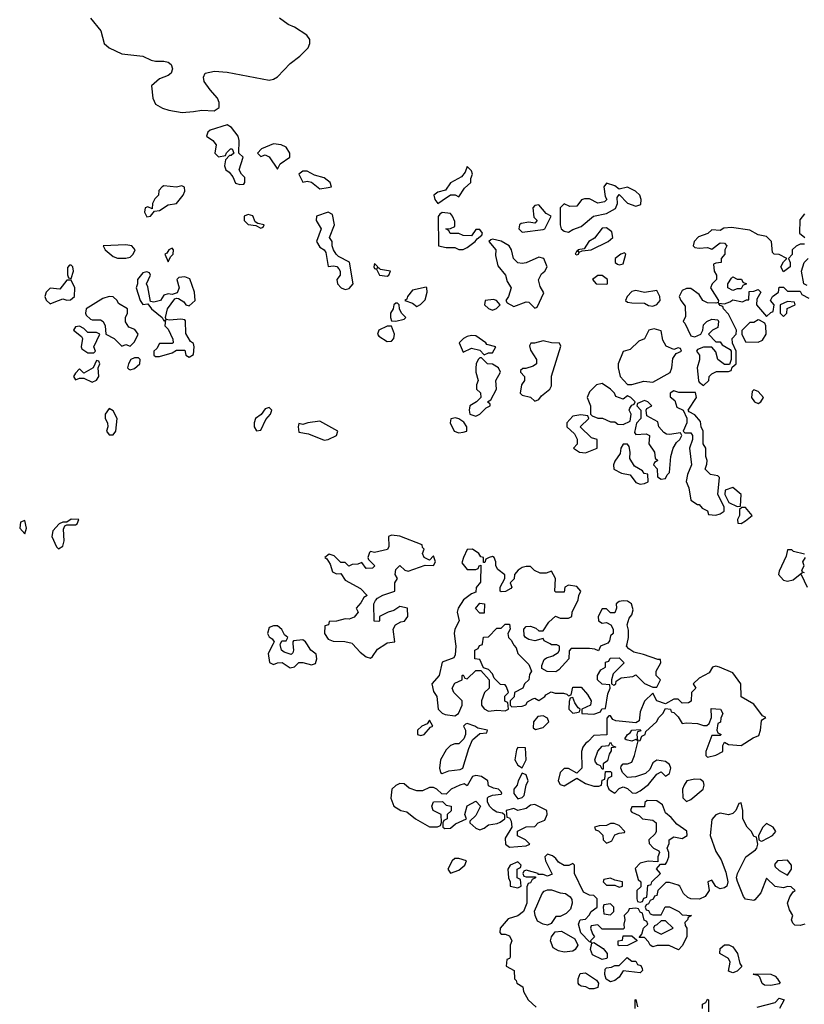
# Model space of a CAD drawing. Header units: inches. Extents: x 2789275 to 2951659, y 860290 to 1033804.
# Tile 172 of 256: x 2860006 to 2863729, y 1018289 to 1022963. Entities that reach past the tile are written whole.
import ezdxf

# ---------------------------------------------------------------- set-up
doc = ezdxf.new("R2010")
doc.units = ezdxf.units.IN
doc.header["$MEASUREMENT"] = 0
doc.layers.add('C8061', color=7, linetype='Continuous')
doc.layers.add('C8062', color=7, linetype='Continuous')

msp = doc.modelspace()

# ---------------------------------------------------------------- linework, layer by layer
at = {"layer": 'C8061', "color": 2, "elevation": 2}
for points in [[(2861208.7, 1020000), (2861184.9, 1019955.1), (2861191.3, 1019911.3), (2861210, 1019902), (2861229.1, 1019910.9), (2861251.1, 1019911.1), (2861290, 1019886), (2861310, 1019892), (2861330, 1019912), (2861350, 1019912), (2861390, 1019901), (2861410, 1019906.8), (2861416, 1019930), (2861412, 1019952), (2861388, 1019970), (2861368.5, 1020000)], [(2861302.7, 1020000), (2861304.7, 1019970), (2861302, 1019958), (2861294, 1019950), (2861260.2, 1019960.2), (2861248.7, 1019970), (2861242, 1019998), (2861243, 1020000)], [(2861585.4, 1020000), (2861621.1, 1019961.1), (2861650, 1019938), (2861670, 1019932), (2861680.4, 1019939.6), (2861704.5, 1019975.5), (2861742.7, 1020000)], [(2862074.5, 1020000), (2862076, 1019990), (2862071.6, 1019948.4), (2862065.4, 1019934.6), (2862010, 1019914), (2861996, 1019850), (2861961, 1019810), (2861970, 1019774), (2861984.7, 1019750), (2861991.3, 1019690), (2862010, 1019671.3), (2862024.9, 1019664.9), (2862070, 1019658), (2862088, 1019670), (2862106, 1019710), (2862106, 1019730), (2862066, 1019770), (2862058, 1019790), (2862070, 1019814), (2862106, 1019830), (2862106, 1019850), (2862110, 1019854), (2862118, 1019838), (2862130, 1019834), (2862170, 1019874), (2862194, 1019874), (2862234, 1019830), (2862234, 1019790), (2862212, 1019770), (2862198, 1019730), (2862198, 1019710), (2862210, 1019692), (2862230, 1019681), (2862270, 1019686), (2862310, 1019682), (2862326, 1019690), (2862322, 1019722), (2862310, 1019726), (2862308.4, 1019731.6), (2862308, 1019752), (2862326, 1019770), (2862316.4, 1019796.4), (2862310, 1019806), (2862287.3, 1019807.3), (2862258, 1019838), (2862250, 1019858), (2862230, 1019878), (2862206, 1019886), (2862190, 1019926), (2862166, 1019930), (2862166, 1019970), (2862182, 1019978), (2862187.3, 1019992.7), (2862202, 1019998), (2862202.3, 1020000)], [(2862347, 1020000), (2862350, 1019994), (2862362, 1019982), (2862370, 1019954), (2862422, 1019902), (2862434, 1019870), (2862425.4, 1019854.6), (2862422, 1019830), (2862402, 1019810), (2862394, 1019790), (2862354, 1019770), (2862351.6, 1019748.4), (2862334, 1019730), (2862334, 1019710), (2862342, 1019702), (2862390, 1019704.7), (2862408.4, 1019711.6), (2862415.3, 1019724.7), (2862440.4, 1019739.6), (2862450, 1019742), (2862470, 1019732), (2862498, 1019750), (2862502, 1019758), (2862528, 1019772), (2862546.8, 1019766.8), (2862586, 1019766), (2862602, 1019762), (2862610, 1019754), (2862622, 1019758), (2862630, 1019794), (2862670, 1019794), (2862699.8, 1019759.8), (2862718, 1019730), (2862714, 1019710), (2862674, 1019690), (2862674, 1019670), (2862730, 1019666), (2862762, 1019678), (2862768.4, 1019691.6), (2862786, 1019694), (2862796.5, 1019763.5), (2862808, 1019790), (2862806, 1019806), (2862769.1, 1019809.1), (2862748, 1019830), (2862748, 1019850), (2862763.1, 1019876.9), (2862786, 1019890), (2862786, 1019914), (2862802, 1019918), (2862808, 1019932), (2862850, 1019934), (2862874, 1019910), (2862822, 1019858), (2862814, 1019830), (2862814, 1019810), (2862824.7, 1019804.7), (2862834, 1019810), (2862836.4, 1019823.6), (2862860.4, 1019839.6), (2862915.3, 1019844.7), (2862930, 1019854), (2862970, 1019812), (2863010, 1019794), (2863030, 1019794), (2863046, 1019830), (2863026, 1019850), (2863026, 1019870), (2863048, 1019910), (2863046, 1019926), (2863034, 1019926), (2862966, 1019950), (2862920.4, 1019960.4), (2862896.4, 1019976.4), (2862886, 1019990), (2862888.3, 1020000)], [(2862788.5, 1020000), (2862762, 1019990), (2862752.7, 1019967.3), (2862735.3, 1019975.3), (2862710, 1019979), (2862622, 1019978), (2862612.7, 1019967.3), (2862612, 1019930), (2862563.6, 1019876.4), (2862550, 1019868), (2862508.4, 1019868.4), (2862483.1, 1019883.1), (2862483.1, 1019896.9), (2862494.6, 1019925.4), (2862505.6, 1019934.4), (2862536.5, 1019943.5), (2862560.4, 1019959.6), (2862568, 1019970), (2862568, 1019990), (2862555.1, 1019995.1), (2862530, 1019996), (2862522.4, 1020000)], [(2863732, 1018670), (2863710, 1018664), (2863684.7, 1018664.7), (2863674.6, 1018674.6), (2863669, 1018690), (2863674, 1018710), (2863658, 1018738), (2863648.7, 1018770), (2863660.2, 1018799.8), (2863676.4, 1018823.6), (2863686, 1018830), (2863667.3, 1018847.3), (2863650, 1018848), (2863630, 1018842), (2863590, 1018849), (2863550, 1018888.7), (2863522, 1018818), (2863494.8, 1018785.2), (2863490, 1018782), (2863450, 1018788.7), (2863440.7, 1018800.7), (2863412.5, 1018872.5), (2863408, 1018890), (2863412, 1018910), (2863451.5, 1018988.5), (2863497.5, 1019022.5), (2863504, 1019030), (2863508, 1019050), (2863502, 1019082), (2863490, 1019086), (2863478, 1019110), (2863458, 1019130), (2863438, 1019170), (2863438, 1019210), (2863430, 1019246), (2863418, 1019242), (2863404.7, 1019210), (2863390, 1019195.3), (2863370, 1019189.2), (2863330, 1019196), (2863310, 1019189), (2863290, 1019166), (2863282, 1019090), (2863310, 1019014), (2863334.8, 1018974.8), (2863355.9, 1018915.9), (2863366, 1018870), (2863362, 1018850), (2863350, 1018842), (2863330, 1018838), (2863308.7, 1018848.7), (2863290, 1018879), (2863272, 1018870), (2863278, 1018830), (2863258.8, 1018801.2), (2863231.1, 1018788.9), (2863190, 1018789.2), (2863176, 1018796), (2863156, 1018816), (2863138, 1018850), (2863130, 1018855.3), (2863090, 1018868), (2863072.7, 1018867.3), (2863034, 1018830), (2863030, 1018806), (2863018, 1018802), (2863012, 1018788), (2862998, 1018782), (2862990, 1018766), (2862978, 1018762), (2862974, 1018750), (2862978, 1018738), (2862990, 1018734), (2862998, 1018718), (2863010, 1018714), (2863050, 1018714), (2863068.7, 1018751.3), (2863090, 1018752), (2863134, 1018730), (2863150, 1018714), (2863194, 1018710), (2863178, 1018702), (2863174, 1018690), (2863162, 1018678), (2863163.6, 1018663.6), (2863172, 1018650), (2863172, 1018610), (2863150, 1018566), (2863131.6, 1018548.4), (2863088.4, 1018568.4), (2863031.6, 1018568.4), (2863010, 1018562), (2862998, 1018570), (2862990, 1018586), (2862970, 1018606), (2862946, 1018606), (2862958, 1018622), (2862966, 1018650), (2862986, 1018670), (2862982, 1018682), (2862968.4, 1018688.4), (2862962, 1018722), (2862950, 1018726), (2862942, 1018742), (2862930, 1018746), (2862898, 1018742), (2862894, 1018730), (2862874, 1018710), (2862878, 1018690), (2862872, 1018670), (2862874, 1018650), (2862870, 1018646), (2862770, 1018646), (2862750, 1018666), (2862718, 1018662), (2862714, 1018650), (2862723.6, 1018623.6), (2862734, 1018610), (2862714, 1018590), (2862718, 1018582), (2862710, 1018586), (2862668.4, 1018628.4), (2862658, 1018670), (2862666, 1018690), (2862690, 1018694), (2862708.4, 1018711.6), (2862718, 1018730), (2862746, 1018750), (2862746, 1018790), (2862730, 1018806), (2862710, 1018808), (2862682, 1018822), (2862638, 1018910), (2862638, 1018950), (2862634.6, 1018954.6), (2862630, 1018958), (2862612, 1018948), (2862590, 1018948), (2862563.2, 1018963.2), (2862550, 1018982), (2862533.6, 1018993.6), (2862510, 1019002), (2862498, 1018990), (2862501, 1018970), (2862532.7, 1018907.3), (2862510, 1018898), (2862490, 1018906), (2862466, 1018906), (2862466, 1018910), (2862410, 1018926), (2862398, 1018922), (2862394, 1018910), (2862398, 1018898), (2862410, 1018894), (2862454, 1018894), (2862454, 1018890), (2862438, 1018882), (2862430, 1018866), (2862418, 1018862), (2862412.7, 1018847.3), (2862412, 1018770), (2862396, 1018730), (2862370, 1018709), (2862324.5, 1018695.5), (2862286, 1018650), (2862284.7, 1018630), (2862290, 1018622), (2862310, 1018622), (2862330, 1018614), (2862342, 1018590), (2862334, 1018570), (2862332.7, 1018512.7), (2862330, 1018506), (2862318, 1018502), (2862314, 1018470), (2862352, 1018450), (2862354, 1018410), (2862362, 1018402), (2862364.7, 1018390), (2862392.7, 1018372.7), (2862396, 1018350), (2862418, 1018310), (2862456, 1018276)], [(2862926, 1018270), (2862926, 1018310), (2862930, 1018312), (2862938, 1018278)], [(2863246, 1018270), (2863246, 1018290), (2863262, 1018298), (2863270, 1018314), (2863274, 1018310), (2863274, 1018230)], [(2863504.7, 1018275.3), (2863590, 1018298), (2863610, 1018318), (2863634, 1018310), (2863611.3, 1018270)]]:
    msp.add_lwpolyline(points, dxfattribs=at)
for points in [[(2863310, 1019894), (2863294, 1019890), (2863276.9, 1019863.1), (2863230, 1019838), (2863202, 1019810), (2863214, 1019790), (2863194, 1019770), (2863191.6, 1019728.4), (2863179.6, 1019720.4), (2863150, 1019718), (2863130, 1019738), (2863110, 1019738), (2863070, 1019715.3), (2863029.2, 1019729.2), (2863010, 1019766), (2862970, 1019728), (2862950, 1019678), (2862944.7, 1019635.3), (2862930, 1019626), (2862834.8, 1019634.8), (2862820.9, 1019640.9), (2862810, 1019658), (2862802, 1019658), (2862792.7, 1019647.3), (2862792, 1019568), (2862730, 1019566), (2862703.6, 1019536.4), (2862690, 1019528), (2862678, 1019510), (2862671.3, 1019490), (2862674, 1019410), (2862650, 1019386), (2862610, 1019408.7), (2862590, 1019408.7), (2862571.3, 1019390), (2862561, 1019350), (2862570, 1019332), (2862590, 1019326.8), (2862650, 1019362), (2862690, 1019338), (2862730, 1019324.7), (2862754.6, 1019325.4), (2862766, 1019330), (2862770, 1019354), (2862782, 1019358), (2862786, 1019394), (2862810, 1019394), (2862814, 1019390), (2862814, 1019370), (2862798, 1019362), (2862794, 1019350), (2862794, 1019330), (2862802, 1019310), (2862810, 1019304.7), (2862830, 1019292), (2862850, 1019314), (2862870, 1019322), (2862890, 1019314), (2862912.7, 1019292.7), (2862930, 1019292), (2862950, 1019302), (2862990, 1019332), (2863030, 1019382), (2863050, 1019392), (2863070, 1019372), (2863090, 1019384.7), (2863096, 1019410), (2863090, 1019428), (2863070, 1019442), (2863030, 1019448), (2863010, 1019435.3), (2862996, 1019404), (2862974.8, 1019385.2), (2862928.7, 1019368.7), (2862890, 1019366), (2862866, 1019390), (2862858, 1019410), (2862860.4, 1019419.6), (2862868.9, 1019431.1), (2862890, 1019431.3), (2862910, 1019438), (2862924, 1019470), (2862940.4, 1019539.6), (2862950, 1019542), (2862958, 1019562), (2862974, 1019570), (2862976.4, 1019583.6), (2863028, 1019630), (2863038, 1019650), (2863058, 1019670), (2863070, 1019694), (2863094, 1019690), (2863098, 1019678), (2863110, 1019674), (2863130, 1019654), (2863150, 1019622), (2863170, 1019626), (2863222.8, 1019622.8), (2863250, 1019612), (2863267.3, 1019612.7), (2863278, 1019622), (2863288, 1019650), (2863287.3, 1019692.7), (2863332, 1019690), (2863342, 1019670), (2863332.7, 1019647.3), (2863331.6, 1019628.4), (2863318, 1019622), (2863314, 1019590), (2863318, 1019578), (2863334, 1019570), (2863330, 1019566), (2863290, 1019566), (2863261, 1019490), (2863262, 1019470), (2863270, 1019462), (2863310, 1019471.3), (2863342, 1019490), (2863342, 1019518), (2863350, 1019534), (2863370, 1019522), (2863430, 1019518), (2863485.6, 1019554.4), (2863514, 1019566), (2863521.2, 1019590), (2863525.6, 1019634.4), (2863530, 1019642), (2863546, 1019650), (2863530, 1019658), (2863490, 1019714), (2863429.2, 1019749.2), (2863428, 1019810), (2863390, 1019862), (2863326, 1019890)], [(2862630, 1019746), (2862618, 1019742), (2862612.7, 1019727.3), (2862612, 1019690), (2862630, 1019672), (2862650, 1019674), (2862662, 1019678), (2862666, 1019690), (2862656.4, 1019696.4), (2862640.2, 1019720.2)], [(2862490, 1019658), (2862464.9, 1019655.1), (2862444.7, 1019630), (2862442, 1019602), (2862454, 1019594), (2862490, 1019602.8), (2862516, 1019630), (2862510, 1019648)], [(2861950, 1019638), (2861939.8, 1019620.2), (2861914, 1019610), (2861894, 1019590), (2861894, 1019570), (2861910, 1019564.7), (2861926, 1019570), (2861955.3, 1019604.7), (2861966, 1019610)], [(2862130, 1019622), (2862121, 1019619), (2862112, 1019610), (2862122, 1019590), (2862122, 1019570), (2862114, 1019550), (2862090, 1019526), (2862070, 1019526), (2862050, 1019518), (2862030, 1019498), (2862002, 1019450), (2861998, 1019410), (2862002, 1019390), (2862010, 1019384.7), (2862042.7, 1019397.3), (2862095.5, 1019404.5), (2862109.1, 1019410.9), (2862136.5, 1019503.5), (2862155.3, 1019544.7), (2862190, 1019574), (2862222, 1019578), (2862226, 1019590), (2862180.4, 1019600.4), (2862166, 1019610)], [(2862938, 1019542), (2862930, 1019546), (2862910, 1019538), (2862884, 1019544), (2862878, 1019550), (2862889.4, 1019570.6), (2862902, 1019578), (2862910, 1019591), (2862950, 1019594), (2862952.7, 1019587.3), (2862938, 1019582), (2862934, 1019570)], [(2862770, 1019406), (2862762, 1019422), (2862747.3, 1019427.3), (2862738, 1019438), (2862735.3, 1019450), (2862749, 1019491), (2862770, 1019514), (2862802, 1019518), (2862810, 1019534), (2862818, 1019518), (2862834, 1019510), (2862812.7, 1019507.3), (2862812.7, 1019492.7), (2862802.8, 1019477.2), (2862795.3, 1019444.7), (2862774, 1019430), (2862774, 1019406)], [(2862370, 1019508), (2862362.8, 1019497.2), (2862354.8, 1019450), (2862370, 1019424.7), (2862390, 1019412), (2862408.7, 1019450), (2862406, 1019506)], [(2862170, 1019375.3), (2862154, 1019370), (2862130, 1019326), (2862115.3, 1019335.3), (2862094, 1019330), (2862054, 1019310), (2862030, 1019286), (2862008.4, 1019288.4), (2861986, 1019310), (2861970, 1019318), (2861950, 1019318), (2861916.9, 1019303.1), (2861890, 1019302), (2861854.6, 1019314.6), (2861830, 1019335.3), (2861810, 1019338), (2861790, 1019328), (2861772, 1019310), (2861767.1, 1019267.1), (2861782, 1019230), (2861814, 1019210), (2861842.8, 1019202.8), (2861884.7, 1019170), (2861950, 1019131), (2861988, 1019132), (2862002, 1019138), (2862007.3, 1019152.7), (2862006, 1019190), (2861968.7, 1019210), (2861962, 1019230), (2861969.1, 1019250.9), (2862012, 1019252), (2862030, 1019234), (2862054, 1019230), (2862052.7, 1019207.3), (2862034, 1019190), (2862034, 1019170), (2862018, 1019162), (2862014, 1019150), (2862014, 1019130), (2862023.6, 1019123.6), (2862050, 1019126), (2862074, 1019146), (2862126, 1019170), (2862118, 1019190), (2862129, 1019231), (2862170, 1019254), (2862192, 1019230), (2862170, 1019186), (2862142, 1019158), (2862142, 1019150), (2862170, 1019124.7), (2862190, 1019118), (2862210, 1019126), (2862230, 1019141), (2862272, 1019148), (2862285.6, 1019154.4), (2862308, 1019170), (2862307.3, 1019187.3), (2862296.4, 1019196.4), (2862270, 1019202), (2862252.7, 1019212.7), (2862235.3, 1019230), (2862226, 1019250), (2862226, 1019270), (2862230, 1019274), (2862250, 1019282), (2862290, 1019286), (2862294, 1019290), (2862290, 1019298), (2862278, 1019310), (2862254.6, 1019314.6), (2862230, 1019326), (2862228, 1019350), (2862198, 1019370)], [(2862390, 1019386), (2862371.3, 1019350), (2862366.8, 1019330), (2862351, 1019310), (2862351, 1019290), (2862370, 1019264.7), (2862390, 1019271.3), (2862399.3, 1019280.7), (2862408.7, 1019330), (2862419, 1019350), (2862410, 1019378)], [(2863210, 1019358), (2863172, 1019350), (2863158.8, 1019330), (2863151.3, 1019310), (2863152, 1019270), (2863170, 1019252), (2863190, 1019261), (2863248.7, 1019310), (2863254, 1019330), (2863250, 1019346), (2863236.5, 1019356.5)], [(2862450, 1019237.2), (2862430, 1019235.3), (2862410, 1019219), (2862370, 1019208.7), (2862350, 1019218), (2862314, 1019210), (2862318, 1019178), (2862330, 1019174), (2862338.8, 1019158.8), (2862341, 1019130), (2862310, 1019078), (2862311, 1019050), (2862330, 1019034.8), (2862410, 1019042), (2862426, 1019050), (2862406, 1019070), (2862368.9, 1019088.9), (2862368.7, 1019111.3), (2862410, 1019132), (2862450, 1019134), (2862466, 1019150), (2862497.2, 1019162.8), (2862508.7, 1019190), (2862508, 1019210)], [(2862983.6, 1019256.4), (2862972.7, 1019247.3), (2862970, 1019226), (2862910, 1019226), (2862904.7, 1019210), (2862910, 1019202), (2862946, 1019186), (2862962, 1019170), (2863010, 1019162.8), (2863026, 1019150), (2863026, 1019110), (2863021, 1019099), (2862992, 1019070), (2862992.7, 1019052.7), (2863014, 1019030), (2863038, 1019018), (2863042, 1019010), (2863034, 1018990), (2863034, 1018966), (2862988, 1018968), (2862950, 1018959), (2862926.8, 1018933.2), (2862941, 1018881), (2862954, 1018870), (2862952.7, 1018847.3), (2862934, 1018830), (2862934, 1018790), (2862938, 1018778), (2862950, 1018774), (2862962, 1018778), (2862967.3, 1018792.7), (2862982, 1018798), (2862987.3, 1018852.7), (2863002, 1018858), (2863006, 1018870), (2863046, 1018910), (2863028, 1018932), (2863046, 1018954), (2863070, 1018954), (2863076.4, 1018963.6), (2863086, 1018990), (2863086, 1019010), (2863078, 1019030), (2863087.3, 1019052.7), (2863088, 1019070), (2863110, 1019084.7), (2863150, 1019076), (2863172.7, 1019090), (2863171.2, 1019111.2), (2863123.7, 1019143.7), (2863096.5, 1019176.5), (2863070, 1019198), (2863056, 1019236), (2863030, 1019255.3)], [(2862810, 1019148), (2862790, 1019138), (2862756.4, 1019136.4), (2862734, 1019130), (2862738, 1019118), (2862752.7, 1019112.7), (2862772.7, 1019092.7), (2862774, 1019070), (2862790, 1019054), (2862810, 1019062), (2862815.3, 1019064.7), (2862830, 1019094), (2862850, 1019102), (2862875.3, 1019104.7), (2862878, 1019110), (2862850, 1019138), (2862827.3, 1019147.3)], [(2863550, 1019148), (2863532, 1019130), (2863512, 1019090), (2863514, 1019070), (2863523.6, 1019063.6), (2863530, 1019064.7), (2863578, 1019090), (2863594, 1019110), (2863582, 1019130)], [(2862090, 1018981.2), (2862070, 1018981.2), (2862058.8, 1018970), (2862038, 1018930), (2862050, 1018912), (2862090, 1018926), (2862118, 1018950), (2862126, 1018970)], [(2862370, 1018966), (2862334, 1018950), (2862322, 1018930), (2862324.7, 1018890), (2862334, 1018870), (2862334, 1018850), (2862370, 1018842), (2862386, 1018850), (2862382, 1018882), (2862366, 1018890), (2862366, 1018930), (2862382, 1018938), (2862386, 1018950)], [(2863650, 1018972.7), (2863602, 1018970), (2863587.1, 1018952.9), (2863590, 1018942), (2863610, 1018924.7), (2863650, 1018902), (2863668.7, 1018930), (2863668.7, 1018950)], [(2862810, 1018888), (2862778, 1018882), (2862774, 1018870), (2862790, 1018854), (2862830, 1018854), (2862850, 1018844.7), (2862866, 1018850), (2862866, 1018870), (2862830, 1018878)], [(2862510, 1018665.2), (2862489.4, 1018669.4), (2862463.6, 1018683.6), (2862452.3, 1018710), (2862448.9, 1018731.1), (2862484.7, 1018815.3), (2862494, 1018826), (2862510, 1018832), (2862530, 1018832), (2862570, 1018818), (2862596, 1018816), (2862618.8, 1018798.8), (2862626, 1018786), (2862626.8, 1018770), (2862619.1, 1018740.9), (2862599.8, 1018720.2), (2862570, 1018706), (2862550, 1018706), (2862527.1, 1018672.9)], [(2862810, 1018766), (2862778, 1018762), (2862774, 1018750), (2862778, 1018718), (2862810, 1018714), (2862826, 1018730), (2862826, 1018750)], [(2863070, 1018686), (2863050, 1018686), (2863030, 1018666), (2863018, 1018662), (2863014, 1018650), (2863018, 1018638), (2863050, 1018622), (2863106, 1018650)], [(2862590, 1018537), (2862562.9, 1018542.9), (2862538, 1018558), (2862524, 1018590), (2862528.7, 1018610), (2862546.3, 1018633.7), (2862576.8, 1018636.8), (2862639.8, 1018599.8), (2862654, 1018570), (2862642, 1018550), (2862630, 1018542)], [(2862770, 1018502), (2862723.7, 1018523.7), (2862714, 1018550), (2862720.4, 1018579.6), (2862730, 1018582), (2862774.4, 1018554.4), (2862794, 1018530), (2862794, 1018510), (2862790, 1018506)], [(2862850, 1018566), (2862846, 1018570), (2862846, 1018590), (2862866, 1018594), (2862870, 1018614), (2862910, 1018614), (2862934, 1018594), (2862934, 1018590), (2862890, 1018568)], [(2863390, 1018438), (2863370, 1018446), (2863378, 1018490), (2863370, 1018506), (2863328, 1018530), (2863330, 1018554), (2863350, 1018572), (2863371.1, 1018571.1), (2863390, 1018562), (2863411.3, 1018530), (2863423.6, 1018483.6), (2863432, 1018468), (2863410, 1018446)], [(2862910, 1018494), (2862930, 1018494), (2862938, 1018478), (2862952.7, 1018472.7), (2862959.6, 1018459.6), (2862962, 1018450), (2862950, 1018438), (2862870, 1018448), (2862850, 1018418), (2862830, 1018402), (2862810, 1018395.3), (2862788.7, 1018408.7), (2862782, 1018430), (2862784.7, 1018455.3), (2862790, 1018462), (2862814.6, 1018465.4), (2862830, 1018474), (2862850, 1018474), (2862888, 1018512)], [(2862710, 1018362), (2862692.9, 1018372.9), (2862670, 1018375.3), (2862661.2, 1018381.2), (2862655.3, 1018390), (2862655.3, 1018410), (2862665.2, 1018434.8), (2862690, 1018438), (2862743.6, 1018403.6), (2862752, 1018390), (2862750, 1018368.7), (2862730, 1018362)], [(2863570, 1018378), (2863540.4, 1018380.4), (2863528.4, 1018388.4), (2863518, 1018418), (2863510, 1018426), (2863486, 1018430), (2863490, 1018434), (2863570, 1018432), (2863590, 1018422), (2863602, 1018410), (2863614, 1018390), (2863610, 1018386)]]:
    msp.add_lwpolyline(points, close=True, dxfattribs=at)
at = {"layer": 'C8062', "color": 2, "elevation": 2}
for points in [[(2860341.6, 1022970), (2860390.7, 1022910), (2860406.8, 1022850), (2860430.4, 1022830.4), (2860490, 1022800.7), (2860590.5, 1022790.5), (2860630, 1022771), (2860650, 1022766), (2860690, 1022766.8), (2860710, 1022761), (2860724.7, 1022750), (2860731.3, 1022730), (2860724.7, 1022710), (2860710, 1022699), (2860670, 1022682), (2860632, 1022650), (2860638, 1022590), (2860650, 1022562), (2860683.5, 1022543.5), (2860713.7, 1022533.7), (2860776.5, 1022523.5), (2860830, 1022526.8), (2860870, 1022534), (2860928.9, 1022531.1), (2860953.2, 1022546.8), (2860953.2, 1022570), (2860944, 1022590), (2860909, 1022630), (2860882, 1022670), (2860878, 1022690), (2860886, 1022710), (2860930, 1022718.8), (2860990, 1022714), (2861190, 1022676), (2861210, 1022681), (2861230, 1022691.3), (2861290, 1022756), (2861335.3, 1022790), (2861375.3, 1022830), (2861382, 1022850), (2861382, 1022870), (2861368, 1022890), (2861310, 1022928), (2861280.2, 1022940.2), (2861238, 1022970)], [(2863730, 1022042), (2863707.3, 1022012.7), (2863706, 1021950), (2863730.8, 1021930)], [(2863730, 1021898), (2863710, 1021898), (2863690, 1021888), (2863672, 1021870), (2863671.6, 1021848.4), (2863654, 1021830), (2863662, 1021810), (2863662, 1021790), (2863630, 1021766), (2863618, 1021790), (2863630, 1021814), (2863646, 1021830), (2863610, 1021848), (2863586, 1021850), (2863578, 1021858), (2863573.2, 1021910), (2863550, 1021934), (2863510, 1021942), (2863470, 1021964), (2863383.8, 1021976.2), (2863347.1, 1021972.9), (2863330, 1021962), (2863290, 1021966), (2863271.6, 1021948.4), (2863227.5, 1021932.5), (2863206, 1021910), (2863202, 1021890), (2863210, 1021882), (2863230, 1021878), (2863270, 1021882), (2863290, 1021874), (2863330, 1021904.7), (2863350, 1021902), (2863362, 1021890), (2863352, 1021870), (2863352, 1021850), (2863334, 1021830), (2863334, 1021810), (2863310, 1021808), (2863298, 1021802), (2863302, 1021770), (2863312, 1021750), (2863312, 1021730), (2863292, 1021710), (2863284.7, 1021690), (2863322, 1021630), (2863319.6, 1021620.4), (2863310, 1021618), (2863270, 1021619), (2863248, 1021630), (2863230, 1021658), (2863190, 1021688), (2863170, 1021688), (2863150, 1021678), (2863136, 1021650), (2863142.8, 1021630), (2863163.5, 1021603.5), (2863165.4, 1021554.6), (2863154, 1021530), (2863162, 1021522), (2863190, 1021462), (2863210, 1021458), (2863238, 1021470), (2863248, 1021490), (2863250, 1021514), (2863266, 1021530), (2863290, 1021542), (2863318, 1021538), (2863322, 1021530), (2863318, 1021502), (2863294, 1021490), (2863274, 1021470), (2863310, 1021434), (2863330, 1021434), (2863339.6, 1021419.6), (2863378, 1021398), (2863382, 1021390), (2863382, 1021350), (2863374, 1021326), (2863350, 1021326), (2863318, 1021350), (2863310, 1021386), (2863290, 1021408), (2863250, 1021408.7), (2863222, 1021398), (2863218, 1021390), (2863231.3, 1021370), (2863231.3, 1021348.7), (2863221, 1021310), (2863226.8, 1021250), (2863230, 1021242), (2863250, 1021226.8), (2863275.3, 1021250), (2863278, 1021270), (2863290, 1021282), (2863312.7, 1021292.7), (2863370, 1021294), (2863382, 1021298), (2863386, 1021314), (2863406, 1021330), (2863406, 1021390), (2863388, 1021428), (2863386, 1021450), (2863406, 1021470), (2863408, 1021490), (2863370, 1021566), (2863346, 1021590), (2863342, 1021602), (2863330, 1021606), (2863322, 1021618), (2863350, 1021614), (2863376.4, 1021623.6), (2863390, 1021634), (2863436.4, 1021623.6), (2863454, 1021634), (2863466, 1021634), (2863467.3, 1021672.7), (2863490, 1021674), (2863510, 1021682), (2863522, 1021670), (2863503.6, 1021636.4), (2863502, 1021610), (2863550, 1021554), (2863570, 1021574), (2863582, 1021578), (2863586, 1021610), (2863568, 1021630), (2863578, 1021650), (2863606, 1021670), (2863610, 1021694), (2863630, 1021694), (2863650, 1021674), (2863710, 1021674), (2863718, 1021658), (2863750, 1021642)], [(2863742, 1021702), (2863726, 1021710), (2863715.3, 1021770), (2863729, 1021811), (2863748, 1021830)], [(2861742.7, 1020000), (2861750, 1020004.7), (2861786, 1020010), (2861778, 1020070), (2861788.7, 1020091.3), (2861815.3, 1020104.7), (2861832.5, 1020107.5), (2861848, 1020130), (2861846, 1020170), (2861810, 1020178), (2861782, 1020158), (2861754, 1020150), (2861714, 1020130), (2861714, 1020110), (2861710, 1020106), (2861688.4, 1020108.4), (2861686, 1020190), (2861694.6, 1020205.4), (2861703.1, 1020216.9), (2861729, 1020231), (2861786, 1020250), (2861786, 1020290), (2861798, 1020310), (2861788, 1020330), (2861790, 1020354), (2861810, 1020372), (2861834, 1020350), (2861850, 1020344.7), (2861930, 1020374), (2861970, 1020372), (2861979, 1020390), (2861970, 1020418), (2861950, 1020398), (2861926, 1020410), (2861918, 1020430), (2861926, 1020450), (2861918, 1020458), (2861915.3, 1020470), (2861810, 1020511.8), (2861770, 1020517), (2861756, 1020510), (2861758, 1020462), (2861751.6, 1020448.4), (2861690, 1020434), (2861670, 1020438), (2861666, 1020434), (2861658, 1020410), (2861661, 1020401), (2861691.3, 1020370), (2861679.6, 1020360.4), (2861650, 1020358), (2861630, 1020386), (2861610, 1020378), (2861583.6, 1020376.4), (2861568.4, 1020368.4), (2861550, 1020386), (2861530, 1020386), (2861498, 1020418), (2861474, 1020426), (2861454, 1020410), (2861463.6, 1020403.6), (2861478.8, 1020378.8), (2861490, 1020342), (2861510, 1020332), (2861530, 1020334), (2861550, 1020302), (2861623.6, 1020263.6), (2861654, 1020230), (2861639.6, 1020220.4), (2861625.4, 1020194.6), (2861602, 1020170), (2861612, 1020150), (2861592.7, 1020127.3), (2861570, 1020118), (2861550, 1020119), (2861510, 1020108.7), (2861474, 1020106), (2861472, 1020090), (2861454, 1020086), (2861452, 1020050), (2861470, 1020022), (2861492.7, 1020012.7), (2861548.4, 1020011.6), (2861582.8, 1020002.8), (2861585.4, 1020000)], [(2862522.4, 1020000), (2862494.6, 1020014.6), (2862490, 1020026), (2862450, 1020015.3), (2862421.2, 1020021.2), (2862406, 1020030), (2862400.4, 1020040.4), (2862398, 1020070), (2862410, 1020082), (2862430, 1020084.7), (2862455.3, 1020075.3), (2862470, 1020062), (2862490, 1020062), (2862516.4, 1020103.6), (2862548.4, 1020131.6), (2862570, 1020122), (2862610, 1020122), (2862626, 1020130), (2862628, 1020150), (2862656, 1020210), (2862659.3, 1020230), (2862669, 1020250), (2862650, 1020272.3), (2862610, 1020279), (2862592, 1020270), (2862590, 1020246), (2862550, 1020246), (2862546, 1020250), (2862548, 1020310), (2862530, 1020346), (2862503.6, 1020336.4), (2862476.4, 1020336.4), (2862448.7, 1020348.7), (2862430, 1020368), (2862410, 1020368), (2862390, 1020362), (2862372, 1020350), (2862354, 1020330), (2862351.6, 1020308.4), (2862334, 1020290), (2862342, 1020270), (2862336.9, 1020263.1), (2862311.6, 1020248.4), (2862290, 1020248), (2862286, 1020250), (2862286, 1020270), (2862308, 1020310), (2862307.3, 1020327.3), (2862274, 1020354), (2862266, 1020370), (2862266, 1020390), (2862258, 1020410), (2862250, 1020415.3), (2862234, 1020410), (2862218, 1020402), (2862212.7, 1020387.3), (2862206, 1020386), (2862206, 1020410), (2862194, 1020414), (2862184, 1020430), (2862155.3, 1020450), (2862130, 1020448), (2862111.3, 1020410), (2862104.7, 1020384.7), (2862130, 1020354), (2862170, 1020354), (2862182, 1020358), (2862186, 1020370), (2862194, 1020374), (2862192.7, 1020292.7), (2862172.7, 1020267.3), (2862170, 1020246), (2862150, 1020238), (2862112, 1020210), (2862087.3, 1020170), (2862082, 1020150), (2862091.1, 1020108.9), (2862071.3, 1020070), (2862066.8, 1020050), (2862074.5, 1020000)], [(2863730, 1020426), (2863678, 1020438), (2863670, 1020446), (2863650, 1020446), (2863643.5, 1020416.5), (2863610, 1020346), (2863606.8, 1020330), (2863630, 1020302.8), (2863650, 1020298), (2863676.4, 1020303.6), (2863718, 1020338), (2863714, 1020330), (2863742, 1020270)], [(2863730, 1020338), (2863720.4, 1020340.4), (2863718, 1020350), (2863728, 1020370), (2863722, 1020390), (2863735.3, 1020410)], [(2862888.3, 1020000), (2862895.3, 1020030), (2862894.6, 1020065.4), (2862888, 1020090), (2862897.2, 1020122.8), (2862910, 1020138), (2862917.5, 1020162.5), (2862909, 1020190), (2862890, 1020202.7), (2862870, 1020205.2), (2862850, 1020201.2), (2862836, 1020190), (2862838, 1020170), (2862830, 1020148), (2862810, 1020148), (2862790, 1020166), (2862770, 1020166), (2862751.3, 1020130), (2862752, 1020110), (2862770, 1020098), (2862790, 1020102), (2862811.1, 1020091.1), (2862822, 1020070), (2862822, 1020050), (2862810, 1020038), (2862804.7, 1020015.3), (2862796.9, 1020003.1), (2862788.5, 1020000)], [(2861243, 1020000), (2861250, 1020014), (2861270, 1020014), (2861278, 1020030), (2861263.1, 1020043.1), (2861250, 1020068), (2861230, 1020086), (2861210, 1020086), (2861190, 1020078), (2861182, 1020050), (2861190, 1020034), (2861204.7, 1020024.7), (2861214, 1020010), (2861208.7, 1020000)], [(2862202.3, 1020000), (2862207.3, 1020032.7), (2862230, 1020034), (2862270, 1020074), (2862290, 1020074), (2862310, 1020094), (2862330, 1020094), (2862334, 1020070), (2862322, 1020050), (2862324.7, 1020030), (2862338, 1020018), (2862347, 1020000)], [(2861368.5, 1020000), (2861362, 1020010), (2861350, 1020019), (2861305.4, 1020014.6), (2861302, 1020010), (2861302.7, 1020000)]]:
    msp.add_lwpolyline(points, dxfattribs=at)
for points in [[(2860990, 1022464), (2860910, 1022439), (2860898, 1022430), (2860892, 1022410), (2860922, 1022390), (2860938, 1022370), (2860932, 1022330), (2860950, 1022312), (2860982, 1022318), (2860988, 1022332), (2861006, 1022350), (2861014, 1022350), (2861022, 1022330), (2861010, 1022318), (2861002, 1022318), (2860982, 1022298), (2860978, 1022270), (2860984.7, 1022250), (2860999.8, 1022239.8), (2861018, 1022218), (2861030, 1022186.8), (2861050, 1022181), (2861070, 1022182), (2861074, 1022190), (2861073.6, 1022213.6), (2861058, 1022230), (2861048, 1022250), (2861066, 1022310), (2861046, 1022330), (2861048, 1022390), (2861042, 1022410), (2861011.7, 1022451.7)], [(2861210, 1022374), (2861154, 1022350), (2861134, 1022330), (2861150, 1022314), (2861170, 1022322), (2861190, 1022312), (2861230, 1022254), (2861241.2, 1022278.8), (2861288, 1022310), (2861288, 1022330), (2861270, 1022358), (2861246, 1022370)], [(2861370, 1022244), (2861350, 1022244), (2861331.3, 1022230), (2861350, 1022192), (2861370, 1022196), (2861390, 1022191.3), (2861430, 1022161), (2861470, 1022166), (2861486, 1022170), (2861479, 1022190), (2861450, 1022212.7), (2861405.2, 1022225.2)], [(2862130, 1022266), (2862119.8, 1022240.2), (2862102, 1022218), (2862050, 1022188.7), (2862026.4, 1022153.6), (2861990, 1022145.2), (2861971, 1022130), (2861976, 1022110), (2861990, 1022091.3), (2862010, 1022104.7), (2862050, 1022132), (2862072, 1022132), (2862090, 1022122), (2862116.4, 1022163.6), (2862146, 1022190), (2862146, 1022210), (2862154, 1022230), (2862150, 1022246)], [(2862790, 1022188), (2862778, 1022170), (2862784, 1022124), (2862791.3, 1022110), (2862781, 1022099), (2862750, 1022092.7), (2862710, 1022112.7), (2862686.8, 1022113.2), (2862671.6, 1022108.4), (2862650, 1022078), (2862616.4, 1022076.4), (2862590, 1022088.7), (2862571.3, 1022070), (2862571.3, 1021990), (2862576, 1021970), (2862590, 1021958.8), (2862610, 1021954.8), (2862630, 1021967.7), (2862670, 1021981), (2862729.2, 1022030.8), (2862790, 1022044), (2862832.5, 1022067.5), (2862842, 1022090), (2862840.4, 1022119.6), (2862850, 1022134), (2862890, 1022092), (2862930, 1022078), (2862954, 1022086), (2862955.3, 1022110), (2862948, 1022130), (2862928, 1022150), (2862890, 1022168.7), (2862850, 1022158), (2862830, 1022175.3)], [(2860774.6, 1022174.6), (2860750, 1022169), (2860690, 1022174), (2860682, 1022170), (2860666.8, 1022153.2), (2860664.7, 1022130), (2860647.5, 1022112.5), (2860636, 1022090), (2860634, 1022066), (2860614.6, 1022074.6), (2860602, 1022070), (2860598.8, 1022050), (2860610, 1022027.7), (2860626, 1022030), (2860646, 1022054), (2860670, 1022058), (2860710, 1022084.7), (2860750, 1022091), (2860781.2, 1022130), (2860789, 1022150), (2860788.4, 1022168.4)], [(2861090, 1022039.3), (2861071.3, 1022030), (2861071, 1022010), (2861090, 1021991), (2861126.4, 1021986.4), (2861150, 1021974), (2861162, 1021978), (2861166, 1021990), (2861135.3, 1021995.3), (2861123.1, 1022003.1), (2861112.1, 1022032.1)], [(2861470, 1022049), (2861414, 1022030), (2861412, 1022010), (2861436, 1021970), (2861414.8, 1021910), (2861430, 1021882.8), (2861451.3, 1021871.3), (2861458.8, 1021858.8), (2861470, 1021792), (2861494.8, 1021794.8), (2861511, 1021791), (2861521, 1021781), (2861526, 1021770), (2861526, 1021750), (2861511, 1021730), (2861514, 1021710), (2861531.3, 1021690), (2861550, 1021683), (2861570, 1021687.3), (2861589, 1021710), (2861571.7, 1021811.7), (2861519.3, 1021839.3), (2861508, 1021850), (2861495.3, 1021870), (2861488, 1021890), (2861488, 1021910), (2861475.3, 1021930), (2861499.5, 1021990), (2861490, 1022038)], [(2862010, 1022048), (2861999.6, 1022040.4), (2861991.6, 1022028.4), (2861994, 1021890), (2862030, 1021882), (2862070, 1021882), (2862090, 1021872), (2862110, 1021872), (2862130, 1021882), (2862168, 1021910), (2862176.4, 1021923.6), (2862199, 1021941), (2862202, 1021950), (2862190, 1021968), (2862170, 1021968), (2862150, 1021938), (2862110, 1021939), (2862090, 1021948.7), (2862048.4, 1021948.4), (2862042, 1021962), (2862028, 1021970), (2862050, 1021972), (2862070, 1021982), (2862070, 1022006), (2862059.3, 1022030), (2862050, 1022044)], [(2862470, 1022084), (2862450, 1022082), (2862441, 1022070), (2862445.4, 1022025.4), (2862462, 1022010), (2862450, 1021998), (2862422, 1022002), (2862384.9, 1021995.1), (2862378, 1021990), (2862374.8, 1021970), (2862390, 1021954.8), (2862490, 1021966.8), (2862498, 1021970), (2862528, 1022030), (2862503.7, 1022043.7)], [(2862790, 1021976), (2862770, 1021974), (2862733.7, 1021926.3), (2862706.8, 1021910), (2862684.7, 1021875.3), (2862654, 1021870), (2862658, 1021862), (2862650, 1021866), (2862642, 1021850), (2862650, 1021847.7), (2862658, 1021850), (2862660.4, 1021859.6), (2862674.6, 1021865.4), (2862718, 1021870), (2862799, 1021910), (2862821.2, 1021930), (2862815.9, 1021955.9)], [(2862250, 1021922), (2862241, 1021919), (2862232, 1021910), (2862266, 1021870), (2862264.5, 1021844.5), (2862274.8, 1021794.8), (2862311, 1021751), (2862319.8, 1021719.8), (2862338, 1021690), (2862324.7, 1021650), (2862312, 1021630), (2862319.6, 1021619.6), (2862350, 1021602), (2862410, 1021624.7), (2862422, 1021622), (2862450, 1021594), (2862462, 1021598), (2862493.2, 1021666.8), (2862476, 1021696), (2862468, 1021728), (2862482.7, 1021757.3), (2862498, 1021770), (2862508.7, 1021790), (2862492.7, 1021830), (2862470, 1021836), (2862410, 1021809.2), (2862390, 1021805.2), (2862369, 1021809), (2862349.2, 1021829.2), (2862339, 1021870), (2862329, 1021890), (2862290, 1021912.3)], [(2860510, 1021894), (2860402, 1021890), (2860412, 1021870), (2860450, 1021838.8), (2860470, 1021831), (2860510, 1021831), (2860530, 1021836), (2860544, 1021850), (2860553.2, 1021870), (2860538, 1021890)], [(2860730, 1021878), (2860714, 1021870), (2860704.7, 1021855.3), (2860694, 1021850), (2860710, 1021814), (2860722, 1021838), (2860734, 1021850), (2860735.3, 1021870)], [(2862876.5, 1021856.5), (2862858, 1021850), (2862831, 1021830), (2862831.3, 1021810), (2862842.5, 1021802.5), (2862850, 1021798.8), (2862870, 1021804.7), (2862882, 1021850)], [(2861690, 1021806), (2861686.8, 1021790), (2861690, 1021782), (2861699.6, 1021779.6), (2861714, 1021750), (2861750, 1021746), (2861758, 1021750), (2861766, 1021770), (2861718, 1021778), (2861710, 1021786), (2861702, 1021782), (2861706, 1021790)], [(2860250, 1021798), (2860242, 1021798), (2860232.7, 1021787.3), (2860232.7, 1021752.7), (2860238, 1021738), (2860250, 1021734), (2860262, 1021770), (2860258, 1021790)], [(2860610, 1021766), (2860590, 1021762), (2860564.7, 1021730), (2860564.7, 1021710), (2860558, 1021690), (2860578, 1021630), (2860590, 1021612), (2860614, 1021614), (2860632, 1021590), (2860682, 1021550), (2860690, 1021534), (2860698, 1021538), (2860694, 1021510), (2860710, 1021494), (2860732.7, 1021447.3), (2860734, 1021430), (2860730, 1021426), (2860670, 1021426), (2860656.9, 1021403.1), (2860642, 1021390), (2860642, 1021370), (2860650, 1021364.7), (2860670, 1021364.7), (2860730, 1021382), (2860750, 1021394), (2860790, 1021394), (2860794, 1021370), (2860810, 1021362), (2860830, 1021374), (2860834, 1021410), (2860830, 1021426), (2860816.4, 1021436.4), (2860794, 1021474), (2860793.2, 1021533.2), (2860790, 1021538), (2860770, 1021542), (2860716.4, 1021536.4), (2860700.4, 1021540.4), (2860698, 1021550), (2860708, 1021590), (2860742, 1021638), (2860750, 1021642), (2860759.6, 1021639.6), (2860784.7, 1021624.7), (2860794, 1021610), (2860810, 1021604.7), (2860838, 1021630), (2860835.3, 1021670), (2860813.6, 1021733.6), (2860790, 1021742), (2860761, 1021739), (2860752, 1021730), (2860762, 1021690), (2860752.7, 1021667.3), (2860730, 1021658), (2860710, 1021662), (2860690, 1021655.3), (2860674, 1021630), (2860642, 1021622), (2860626, 1021626), (2860614.6, 1021694.6), (2860608, 1021710), (2860626, 1021750), (2860622, 1021762)], [(2860250, 1021726), (2860230, 1021726), (2860196, 1021684), (2860150, 1021688.7), (2860131.3, 1021670), (2860126, 1021650), (2860131.6, 1021631.6), (2860150, 1021614), (2860170, 1021622), (2860210, 1021638), (2860230, 1021632), (2860247.3, 1021632.7), (2860266, 1021650), (2860268, 1021690)], [(2862770, 1021748.7), (2862750, 1021748.7), (2862724.7, 1021730), (2862742, 1021710), (2862790, 1021707.3), (2862795.3, 1021710), (2862795.3, 1021730)], [(2863390, 1021678), (2863366, 1021690), (2863366, 1021710), (2863383.1, 1021736.9), (2863390, 1021742), (2863410, 1021732), (2863431.1, 1021731.1), (2863438, 1021718), (2863454, 1021710), (2863438, 1021702), (2863430, 1021686), (2863410, 1021686)], [(2861934, 1021694), (2861870, 1021679), (2861846, 1021650), (2861843.6, 1021636.4), (2861834, 1021630), (2861870, 1021618), (2861890, 1021602), (2861908.4, 1021611.6), (2861930, 1021634), (2861939, 1021670), (2861938, 1021690)], [(2863030, 1021678), (2862970, 1021669), (2862930, 1021677.2), (2862910, 1021672.3), (2862887.7, 1021650), (2862881, 1021630), (2862890, 1021622.8), (2862910, 1021618.8), (2862970, 1021618), (2862990, 1021606.8), (2863010, 1021604), (2863030, 1021611), (2863045.2, 1021630), (2863044, 1021650)], [(2860430, 1021648.7), (2860399.8, 1021640.2), (2860322, 1021590), (2860318, 1021570), (2860321, 1021561), (2860342, 1021542), (2860350, 1021538), (2860390, 1021538), (2860402, 1021530), (2860412, 1021510), (2860414, 1021470), (2860454, 1021450), (2860490, 1021414), (2860510, 1021422), (2860530, 1021414), (2860550, 1021434), (2860568, 1021470), (2860552.5, 1021492.5), (2860524, 1021504), (2860508.7, 1021528.7), (2860508.7, 1021550), (2860518, 1021570), (2860518, 1021590), (2860475.3, 1021615.3), (2860468, 1021630), (2860450, 1021648)], [(2861798, 1021618), (2861790, 1021618), (2861782, 1021610), (2861778, 1021590), (2861766, 1021570), (2861764.7, 1021550), (2861770, 1021534), (2861790, 1021532), (2861830, 1021542), (2861838, 1021550), (2861818, 1021570), (2861808, 1021590), (2861806, 1021610)], [(2862254.8, 1021634.8), (2862214, 1021630), (2862212, 1021610), (2862230, 1021592), (2862250, 1021584.7), (2862268.4, 1021591.6), (2862286, 1021610), (2862268, 1021630)], [(2863650, 1021626), (2863614, 1021610), (2863614, 1021570), (2863630, 1021554), (2863646, 1021570), (2863647.3, 1021592.7), (2863686, 1021610), (2863682, 1021622)], [(2863510, 1021538), (2863490, 1021526), (2863470, 1021526), (2863432.7, 1021487.3), (2863432, 1021470), (2863450, 1021434), (2863510, 1021432), (2863530, 1021442), (2863548, 1021470), (2863546, 1021510), (2863542, 1021522), (2863516.4, 1021536.4)], [(2860290, 1021508), (2860270, 1021506), (2860262, 1021490), (2860299.8, 1021459.8), (2860304.7, 1021450), (2860298, 1021410), (2860301, 1021401), (2860330, 1021382), (2860350, 1021382), (2860358, 1021382), (2860366, 1021390), (2860358, 1021410), (2860386, 1021470), (2860370, 1021478), (2860330, 1021478), (2860310, 1021498)], [(2861750, 1021508.7), (2861710.9, 1021489.1), (2861704, 1021470), (2861710, 1021461), (2861750, 1021436), (2861770, 1021438), (2861782, 1021450), (2861785.2, 1021470), (2861770, 1021508)], [(2863016, 1021496), (2862992, 1021490), (2862971, 1021449), (2862943.4, 1021436.6), (2862902, 1021398), (2862870, 1021388), (2862846, 1021330), (2862846, 1021310), (2862856, 1021270), (2862890, 1021231.3), (2862910, 1021231), (2862967.1, 1021247.1), (2863010, 1021242), (2863092, 1021288), (2863101.2, 1021310), (2863105.6, 1021354.4), (2863121.2, 1021378.8), (2863146, 1021390), (2863142, 1021402), (2863130, 1021406), (2863110, 1021398), (2863074, 1021414), (2863058, 1021442), (2863050, 1021486)], [(2862150, 1021464), (2862130, 1021459), (2862112, 1021450), (2862092, 1021430), (2862110, 1021384.7), (2862150, 1021404.7), (2862190, 1021394), (2862210, 1021372), (2862230, 1021382), (2862250, 1021382), (2862266, 1021410), (2862222, 1021422), (2862218, 1021430), (2862170, 1021462)], [(2862490, 1021439), (2862448.4, 1021428.4), (2862431.6, 1021428.4), (2862425.4, 1021414.6), (2862430, 1021394), (2862458.8, 1021350), (2862458, 1021330), (2862442, 1021318), (2862407.3, 1021307.3), (2862392.7, 1021307.3), (2862382, 1021298), (2862382, 1021290), (2862402, 1021270), (2862402, 1021250), (2862386.8, 1021230), (2862381, 1021190), (2862390, 1021181), (2862430, 1021172), (2862450, 1021152), (2862470, 1021161), (2862482.5, 1021177.5), (2862521.2, 1021210), (2862530, 1021224.7), (2862528.9, 1021271.1), (2862573.6, 1021413.6), (2862568, 1021428), (2862529.1, 1021429.1)], [(2860370, 1021346), (2860354, 1021310), (2860310, 1021286), (2860290, 1021306), (2860270, 1021286), (2860262, 1021270), (2860270, 1021254), (2860290, 1021262), (2860310, 1021262), (2860350, 1021242), (2860370, 1021252), (2860382, 1021270), (2860378, 1021310), (2860386, 1021330), (2860382, 1021342)], [(2860570, 1021358), (2860550, 1021358), (2860534, 1021350), (2860522, 1021330), (2860518, 1021310), (2860524, 1021304), (2860530, 1021301), (2860550, 1021306.8), (2860575.3, 1021330), (2860578, 1021350)], [(2862198, 1021358), (2862190, 1021358), (2862182, 1021350), (2862172, 1021330), (2862171.1, 1021308.9), (2862171, 1021290), (2862182, 1021250), (2862174, 1021230), (2862174, 1021210), (2862192.7, 1021192.7), (2862194, 1021170), (2862174, 1021150), (2862142, 1021130), (2862138, 1021110), (2862142, 1021090), (2862170, 1021081), (2862190, 1021091.3), (2862219, 1021121), (2862238, 1021130), (2862238, 1021138), (2862226, 1021150), (2862242, 1021158), (2862268, 1021210), (2862266, 1021250), (2862288, 1021290), (2862278, 1021310), (2862250, 1021328), (2862226, 1021330)], [(2862770, 1021236.2), (2862742.8, 1021230), (2862710, 1021197.2), (2862698.8, 1021170), (2862714, 1021130), (2862714, 1021090), (2862722, 1021082), (2862750, 1021072), (2862771.6, 1021071.6), (2862810, 1021054), (2862830, 1021054), (2862843.6, 1021043.6), (2862870, 1021042), (2862902, 1021058), (2862908, 1021090), (2862898, 1021110), (2862900.4, 1021119.6), (2862910, 1021134), (2862922, 1021138), (2862926, 1021150), (2862906, 1021170), (2862890, 1021178), (2862870, 1021162), (2862835.3, 1021175.3), (2862828.7, 1021190), (2862809, 1021210)], [(2863110, 1021202), (2863092, 1021190), (2863092.7, 1021172.7), (2863114.8, 1021154.8), (2863123.5, 1021123.5), (2863154, 1021110), (2863172, 1021072), (2863172, 1021050), (2863154, 1021010), (2863162, 1021002), (2863190, 1021002), (2863198, 1020990), (2863198, 1020970), (2863184.7, 1020930), (2863194, 1020850), (2863175.3, 1020804.7), (2863168.2, 1020771.8), (2863181.4, 1020741.4), (2863190, 1020682), (2863222, 1020662), (2863230, 1020662), (2863244.7, 1020644.7), (2863270, 1020632), (2863274, 1020614), (2863310, 1020611.3), (2863330, 1020618), (2863348, 1020630), (2863348, 1020650), (2863318, 1020710), (2863326, 1020790), (2863318, 1020798), (2863284.7, 1020804.7), (2863258, 1020830), (2863267.3, 1020852.7), (2863268, 1020870), (2863262, 1020890), (2863262, 1020930), (2863248.7, 1020950), (2863249, 1021010), (2863239.3, 1021030), (2863236, 1021056), (2863210, 1021088), (2863182, 1021102), (2863178, 1021110), (2863217.2, 1021170), (2863212.9, 1021192.9), (2863133.6, 1021193.6)], [(2863490, 1021206), (2863482, 1021198), (2863478, 1021170), (2863492, 1021150), (2863510, 1021141), (2863522, 1021150), (2863535.3, 1021170), (2863510, 1021198)], [(2862970, 1021155.3), (2862938, 1021142), (2862934, 1021130), (2862954, 1021110), (2862954, 1021070), (2862932.7, 1021047.3), (2862923.6, 1021003.6), (2862930, 1020994), (2862978, 1020998), (2862994, 1020990), (2862992, 1020950), (2863018, 1020910), (2863022, 1020882), (2863034, 1020870), (2863018, 1020862), (2863014, 1020850), (2863031.6, 1020831.6), (2863032.7, 1020792.7), (2863050, 1020782), (2863070, 1020784.7), (2863078, 1020802), (2863090, 1020814), (2863095.3, 1020890), (2863106, 1020930), (2863123.1, 1020956.9), (2863138, 1020970), (2863148, 1020990), (2863142, 1021002), (2863090, 1020994), (2863075.3, 1020995.3), (2863063.1, 1021003.1), (2863038, 1021030), (2863034.6, 1021054.6), (2862982, 1021082), (2862978, 1021110), (2862982, 1021118), (2863006, 1021130), (2862986, 1021150)], [(2860430, 1021118), (2860412, 1021090), (2860412, 1021070), (2860422, 1021050), (2860424.7, 1021030), (2860418, 1021010), (2860430, 1020992), (2860450, 1020992), (2860462, 1021010), (2860468, 1021070), (2860450, 1021106)], [(2861190, 1021122), (2861170, 1021115.3), (2861151.6, 1021088.4), (2861124.7, 1021070), (2861118, 1021050), (2861118, 1021030), (2861130, 1021012), (2861150, 1021014), (2861174.6, 1021065.4), (2861195.3, 1021090), (2861202, 1021110)], [(2861430, 1021057.2), (2861374, 1021050), (2861350, 1021042), (2861330, 1021046), (2861326.8, 1021030), (2861330, 1021006), (2861376.8, 1020996.8), (2861450, 1020968), (2861470, 1020971), (2861508.7, 1020990), (2861515.3, 1021010)], [(2862073.6, 1021073.6), (2862051.6, 1021068.4), (2862048.2, 1021050), (2862067.7, 1021010), (2862090, 1021002), (2862110, 1021004.9), (2862128, 1021010), (2862128, 1021030), (2862113.2, 1021053.2), (2862090, 1021068.7)], [(2862668, 1021088), (2862630, 1021081.2), (2862602, 1021050), (2862602, 1021030), (2862638, 1020998), (2862652, 1020972), (2862651.6, 1020948.4), (2862634, 1020930), (2862662, 1020910), (2862690, 1020906.8), (2862746, 1020930), (2862746, 1020970), (2862719, 1020979), (2862666, 1021030), (2862706, 1021070), (2862702, 1021082)], [(2862890, 1020948), (2862870, 1020948), (2862858, 1020930), (2862856, 1020904), (2862830, 1020868), (2862824, 1020850), (2862826, 1020830), (2862862, 1020810), (2862902, 1020802), (2862930, 1020766.8), (2862950, 1020758), (2862970, 1020761), (2862988, 1020770), (2862986, 1020806), (2862968.4, 1020808.4), (2862962, 1020822), (2862923.1, 1020843.1), (2862900.4, 1020880.4), (2862902, 1020910), (2862897.2, 1020937.2)], [(2863390, 1020742), (2863354, 1020730), (2863352, 1020710), (2863371.6, 1020671.6), (2863410, 1020652), (2863426, 1020654), (2863428.7, 1020710)], [(2863450, 1020648), (2863432.7, 1020647.3), (2863422, 1020638), (2863421, 1020610), (2863412, 1020590), (2863414, 1020574), (2863430, 1020572), (2863450, 1020584.7), (2863482, 1020610)], [(2860250, 1020592.7), (2860230, 1020578), (2860210, 1020578), (2860194, 1020570), (2860163.6, 1020536.4), (2860158, 1020510), (2860180.7, 1020460.7), (2860190, 1020451.3), (2860210, 1020464.7), (2860217.2, 1020490), (2860214.6, 1020545.4), (2860220.2, 1020559.8), (2860230, 1020564.7), (2860270, 1020564.7), (2860278, 1020570), (2860286, 1020590)], [(2860030, 1020586), (2860010, 1020578), (2860006, 1020550), (2860030, 1020522), (2860039, 1020550)], [(2862190, 1020146), (2862168.7, 1020168.7), (2862190, 1020194), (2862212, 1020190), (2862210, 1020146)]]:
    msp.add_lwpolyline(points, close=True, dxfattribs=at)

doc.saveas('drawing.dxf')
